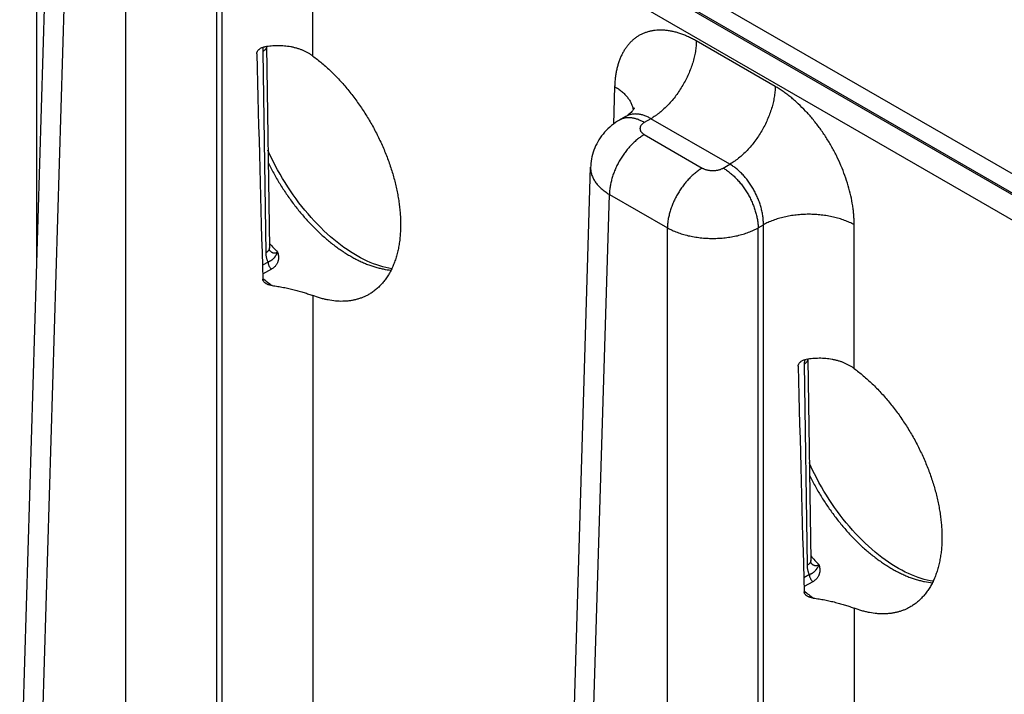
# Model space of a CAD drawing. Header units: inches. Extents: x 0 to 34, y 0 to 22.
# Tile 87 of 116: x 24.4 to 25.6, y 18.2 to 19. Entities that reach past the tile are written whole.
import ezdxf

# ---------------------------------------------------------------- set-up
doc = ezdxf.new("R2010")
doc.units = ezdxf.units.IN
doc.header["$LTSCALE"] = 1.87
doc.header["$MEASUREMENT"] = 0
doc.layers.get('0').update_dxf_attribs({"linetype": 'CONTINUOUS'})

msp = doc.modelspace()

# ---------------------------------------------------------------- linework, layer by layer
at = {"color": 7, "linetype": 'CONTINUOUS'}
for p, q in [((29.6694, 16.4585), (24.4381, 19.4789)), ((24.4246, 18.7215), (24.4246, 19.4559)), ((29.6559, 16.4354), (24.4246, 19.4559)), ((24.4037, 18.0283), (24.4396, 19.2158)), ((24.4265, 17.9962), (24.4624, 19.1828)), ((24.5328, 17.9348), (24.5328, 19.1422)), ((24.6431, 17.9348), (24.6431, 19.1422)), ((24.6495, 17.9385), (24.6495, 19.1459)), ((24.7598, 18.9712), (24.7598, 19.1459)), ((25.6314, 18.7917), (25.2088, 19.0357)), ((25.6672, 18.7947), (25.2431, 19.0396)), ((24.6992, 18.9819), (24.6989, 18.9765)), ((24.7033, 18.9826), (24.7033, 18.9827)), ((24.7033, 18.9826), (24.707, 18.7382)), ((25.3215, 18.9342), (25.2256, 18.9895)), ((24.6989, 18.9765), (24.7026, 18.7321)), ((25.1264, 18.9342), (25.125, 18.8886)), ((25.14, 18.8978), (25.1324, 18.8934)), ((25.1705, 18.8951), (25.1624, 18.8905)), ((25.2663, 18.8398), (25.1705, 18.8951)), ((25.1624, 18.8758), (25.2328, 18.8351)), ((25.2583, 18.8351), (25.2663, 18.8398)), ((25.0613, 17.6486), (25.0972, 18.8361)), ((25.0841, 17.6165), (25.12, 18.8031)), ((25.12, 18.8031), (25.1904, 18.7625)), ((25.3007, 18.7625), (25.3071, 18.7662)), ((25.3071, 17.5588), (25.3071, 18.7662)), ((25.4174, 18.5915), (25.4174, 18.7662)), ((25.1904, 17.5551), (25.1904, 18.7625)), ((25.3007, 17.5551), (25.3007, 18.7625)), ((24.7053, 18.7209), (24.6985, 18.7171)), ((24.7095, 18.7123), (24.6988, 18.7063)), ((24.7598, 18.6802), (24.7598, 17.9385)), ((25.3568, 18.6022), (25.3565, 18.5968)), ((25.3609, 18.6029), (25.3609, 18.603)), ((25.3609, 18.6029), (25.3646, 18.3585)), ((25.3565, 18.5968), (25.3602, 18.3524)), ((25.3629, 18.3412), (25.3561, 18.3374)), ((25.3671, 18.3326), (25.3564, 18.3266)), ((25.4174, 18.3005), (25.4174, 17.5588))]:
    msp.add_line(p, q, dxfattribs=at)
for points in [[(25.1501, 18.9081), (25.1501, 18.9081), (25.1501, 18.908), (25.15, 18.9079), (25.1499, 18.9076), (25.1497, 18.9072), (25.1494, 18.9068), (25.1491, 18.9062), (25.1486, 18.9055), (25.148, 18.9047), (25.1473, 18.9038), (25.1464, 18.9028), (25.1454, 18.9018), (25.1443, 18.9008), (25.143, 18.8998), (25.1415, 18.8987), (25.14, 18.8978)], [(25.1324, 18.8934), (25.13, 18.892), (25.1274, 18.8903), (25.125, 18.8886), (25.1226, 18.8867), (25.1204, 18.8848), (25.1182, 18.8828), (25.1161, 18.8807), (25.1142, 18.8786), (25.1123, 18.8764), (25.1106, 18.8742), (25.1089, 18.8718), (25.1073, 18.8695), (25.1059, 18.8671), (25.1046, 18.8646), (25.1033, 18.8621), (25.1022, 18.8595), (25.1012, 18.8569), (25.1003, 18.8543), (25.0995, 18.8516), (25.0988, 18.8489), (25.0983, 18.8462), (25.0978, 18.8435), (25.0975, 18.8408), (25.0973, 18.838), (25.0972, 18.8361)], [(24.8557, 18.7129), (24.8522, 18.7134), (24.8486, 18.7142), (24.8448, 18.7151), (24.8411, 18.7162), (24.8373, 18.7175), (24.8334, 18.7189), (24.8295, 18.7205), (24.8256, 18.7222), (24.8216, 18.7241), (24.8176, 18.7262), (24.8136, 18.7284), (24.8096, 18.7308), (24.8055, 18.7333), (24.8015, 18.736), (24.7974, 18.7388), (24.7934, 18.7418), (24.7893, 18.745), (24.7853, 18.7483), (24.7812, 18.7517), (24.7772, 18.7553), (24.7732, 18.759), (24.7693, 18.7628), (24.7654, 18.7668), (24.7615, 18.7709), (24.7577, 18.7751), (24.7539, 18.7794), (24.7502, 18.7838), (24.7465, 18.7883), (24.7429, 18.7929), (24.7394, 18.7977), (24.7359, 18.8025), (24.7326, 18.8074), (24.7293, 18.8123), (24.7261, 18.8174), (24.723, 18.8225), (24.7199, 18.8276), (24.717, 18.8328), (24.7142, 18.8381), (24.7115, 18.8434), (24.7089, 18.8487), (24.7064, 18.8541), (24.7052, 18.8567)], [(24.7076, 18.7344), (24.7076, 18.7344), (24.7076, 18.7344), (24.7076, 18.7345), (24.7075, 18.7346), (24.7074, 18.7348), (24.7074, 18.735), (24.7073, 18.7353), (24.7072, 18.7357), (24.7071, 18.7361), (24.7071, 18.7366), (24.707, 18.7371), (24.707, 18.7377), (24.707, 18.7382)], [(25.5133, 18.3332), (25.5098, 18.3337), (25.5062, 18.3345), (25.5025, 18.3354), (25.4987, 18.3365), (25.4949, 18.3378), (25.491, 18.3392), (25.4871, 18.3408), (25.4832, 18.3425), (25.4792, 18.3444), (25.4752, 18.3465), (25.4712, 18.3487), (25.4672, 18.3511), (25.4631, 18.3536), (25.4591, 18.3563), (25.455, 18.3592), (25.451, 18.3621), (25.4469, 18.3653), (25.4429, 18.3686), (25.4388, 18.372), (25.4348, 18.3756), (25.4308, 18.3793), (25.4269, 18.3831), (25.423, 18.3871), (25.4191, 18.3912), (25.4153, 18.3954), (25.4115, 18.3997), (25.4078, 18.4041), (25.4041, 18.4086), (25.4005, 18.4133), (25.397, 18.418), (25.3936, 18.4228), (25.3902, 18.4277), (25.3869, 18.4326), (25.3837, 18.4377), (25.3806, 18.4428), (25.3776, 18.4479), (25.3746, 18.4531), (25.3718, 18.4584), (25.3691, 18.4637), (25.3665, 18.469), (25.364, 18.4744), (25.3628, 18.477)], [(25.3652, 18.3547), (25.3652, 18.3547), (25.3652, 18.3547), (25.3652, 18.3548), (25.3651, 18.3549), (25.3651, 18.3551), (25.365, 18.3553), (25.3649, 18.3556), (25.3648, 18.356), (25.3648, 18.3564), (25.3647, 18.3569), (25.3646, 18.3574), (25.3646, 18.358), (25.3646, 18.3585)]]:
    msp.add_lwpolyline(points, dxfattribs=at)
for centre, radius, start, end in [((24.8995, 18.9194), 0.2608, 222.399, 225.5896), ((24.7156, 18.7429), 0.0116, 224.7124, 226.2044), ((24.7153, 18.7426), 0.0112, 226.2105, 226.9264), ((24.8335, 18.8635), 0.2109, 230.3648, 234.2444), ((25.5571, 18.5397), 0.2608, 222.399, 225.5896), ((25.3732, 18.3632), 0.0116, 224.7124, 226.2044), ((25.3729, 18.3629), 0.0112, 226.2105, 226.9264), ((25.4911, 18.4838), 0.2109, 230.3648, 234.2444)]:
    msp.add_arc(centre, radius, start, end, dxfattribs=at)
for centre in [(24.7046, 21.0847), (25.3622, 20.705)]:
    msp.add_ellipse(centre, major_axis=(-0.0556, 3.6807), ratio=0.014852, start_param=-4.101894, end_param=-4.007786, dxfattribs=at)
for points, knots in [([(25.2256, 18.9895), (25.2241, 18.9904), (25.2209, 18.9921), (25.2162, 18.9945), (25.2115, 18.9965), (25.2068, 18.9983), (25.2022, 18.9998), (25.1976, 19.001), (25.193, 19.0018), (25.1886, 19.0024), (25.1842, 19.0027), (25.1799, 19.0027), (25.1757, 19.0024), (25.1717, 19.0018), (25.1677, 19.0009), (25.1639, 18.9997), (25.1602, 18.9983), (25.1567, 18.9965), (25.1533, 18.9944), (25.1502, 18.9921), (25.1471, 18.9894), (25.1443, 18.9866), (25.1416, 18.9834), (25.1392, 18.98), (25.1369, 18.9764), (25.1349, 18.9725), (25.133, 18.9684), (25.1314, 18.9641), (25.13, 18.9595), (25.1288, 18.9548), (25.1279, 18.9499), (25.1271, 18.9448), (25.1266, 18.9395), (25.1264, 18.936), (25.1264, 18.9342)], [0, 0, 0, 0, 0.037314, 0.073712, 0.109185, 0.143732, 0.177362, 0.210095, 0.241959, 0.272994, 0.303251, 0.332794, 0.361698, 0.390047, 0.41794, 0.44548, 0.472782, 0.499963, 0.527144, 0.554448, 0.581991, 0.609887, 0.638241, 0.667149, 0.696698, 0.726961, 0.758002, 0.789873, 0.822611, 0.856248, 0.890801, 0.926279, 0.962681, 1, 1, 1, 1]), ([(24.6917, 18.974), (24.6917, 18.9743), (24.6917, 18.9748), (24.6919, 18.9756), (24.6922, 18.9763), (24.6927, 18.9773), (24.6933, 18.9782), (24.6941, 18.979), (24.695, 18.9798), (24.6962, 18.9807), (24.6978, 18.9815), (24.6995, 18.982), (24.7007, 18.9823), (24.7013, 18.9824)], [0, 0, 0, 0, 0.055538, 0.112157, 0.170012, 0.229133, 0.350754, 0.413178, 0.476455, 0.604971, 0.735513, 0.867371, 1, 1, 1, 1]), ([(24.7033, 18.9826), (24.7033, 18.9825), (24.7033, 18.9822), (24.7033, 18.9818), (24.7032, 18.9814), (24.703, 18.9808), (24.7027, 18.9801), (24.7022, 18.9793), (24.7016, 18.9785), (24.7008, 18.9778), (24.6999, 18.9771), (24.6993, 18.9767), (24.6989, 18.9765)], [0, 0, 0, 0, 0.053428, 0.107132, 0.16138, 0.216429, 0.329766, 0.448848, 0.574857, 0.708542, 0.850254, 1, 1, 1, 1]), ([(24.7598, 18.9712), (24.7588, 18.9719), (24.7569, 18.9733), (24.7538, 18.9751), (24.7506, 18.9768), (24.7473, 18.9783), (24.7438, 18.9796), (24.7403, 18.9807), (24.7366, 18.9816), (24.7316, 18.9827), (24.7252, 18.9835), (24.7173, 18.9838), (24.7093, 18.9834), (24.704, 18.9828), (24.7013, 18.9824)], [0, 0, 0, 0, 0.057877, 0.11633, 0.175402, 0.235126, 0.295526, 0.356614, 0.418391, 0.480847, 0.607664, 0.736798, 0.86778, 1, 1, 1, 1]), ([(25.2256, 18.9895), (25.2256, 18.9874), (25.2253, 18.9831), (25.2245, 18.9765), (25.2231, 18.9697), (25.2212, 18.9628), (25.2189, 18.9559), (25.2161, 18.9491), (25.2128, 18.9423), (25.2092, 18.9357), (25.2052, 18.9293), (25.2009, 18.9231), (25.1963, 18.9173), (25.1915, 18.9119), (25.1864, 18.9069), (25.1821, 18.9032), (25.1785, 18.9004), (25.175, 18.8979), (25.1723, 18.8962), (25.1705, 18.8951)], [0, 0, 0, 0, 0.056204, 0.114844, 0.175677, 0.238406, 0.302692, 0.368164, 0.434427, 0.501069, 0.567675, 0.633826, 0.699114, 0.763148, 0.825562, 0.886023, 0.915434, 0.944253, 1, 1, 1, 1]), ([(24.7598, 18.9712), (24.7616, 18.9699), (24.7654, 18.967), (24.7709, 18.9625), (24.7764, 18.9577), (24.7836, 18.951), (24.7906, 18.9438), (24.7974, 18.9363), (24.8024, 18.9304), (24.8072, 18.9243), (24.8119, 18.918), (24.8165, 18.9116), (24.821, 18.905), (24.8252, 18.8983), (24.8293, 18.8915), (24.8333, 18.8845), (24.837, 18.8774), (24.8405, 18.8703), (24.8439, 18.8631), (24.847, 18.8558), (24.8499, 18.8485), (24.8526, 18.8411), (24.8551, 18.8338), (24.8573, 18.8265), (24.8593, 18.8191), (24.861, 18.8119), (24.8625, 18.8046), (24.8638, 18.7974), (24.8648, 18.7904), (24.8656, 18.7833), (24.8661, 18.7765), (24.8663, 18.7697), (24.8663, 18.7652), (24.8663, 18.763)], [0, 0, 0, 0, 0.028955, 0.058428, 0.088393, 0.118822, 0.180938, 0.212565, 0.244516, 0.276752, 0.30923, 0.341909, 0.374748, 0.407703, 0.440732, 0.47379, 0.506833, 0.539817, 0.572697, 0.605433, 0.63798, 0.670299, 0.702347, 0.734082, 0.765466, 0.79646, 0.827032, 0.857153, 0.886791, 0.915921, 0.944514, 0.972548, 1, 1, 1, 1]), ([(25.1264, 18.9342), (25.128, 18.9333), (25.1309, 18.9313), (25.1351, 18.9281), (25.1388, 18.9248), (25.1419, 18.9212), (25.1441, 18.9181), (25.1456, 18.9156), (25.1466, 18.9137), (25.1474, 18.9117), (25.148, 18.9098), (25.1486, 18.9079), (25.1488, 18.9065), (25.1489, 18.9059)], [0, 0, 0, 0, 0.146512, 0.286392, 0.419591, 0.546273, 0.666836, 0.725047, 0.782, 0.837822, 0.892655, 0.946657, 1, 1, 1, 1]), ([(25.3215, 18.9342), (25.3215, 18.9321), (25.3212, 18.9277), (25.3203, 18.9211), (25.3189, 18.9144), (25.3171, 18.9075), (25.3147, 18.9006), (25.3119, 18.8937), (25.3087, 18.8869), (25.3051, 18.8803), (25.3011, 18.8739), (25.2968, 18.8678), (25.2922, 18.862), (25.2873, 18.8566), (25.2823, 18.8516), (25.2779, 18.8478), (25.2744, 18.8451), (25.2709, 18.8426), (25.2682, 18.8408), (25.2663, 18.8398)], [0, 0, 0, 0, 0.056204, 0.114844, 0.175677, 0.238406, 0.302692, 0.368164, 0.434427, 0.501069, 0.567675, 0.633826, 0.699114, 0.763148, 0.825562, 0.886023, 0.915434, 0.944253, 1, 1, 1, 1]), ([(25.4174, 18.7662), (25.4174, 18.7681), (25.4173, 18.7719), (25.4169, 18.7776), (25.4164, 18.7834), (25.4153, 18.7914), (25.4134, 18.8015), (25.4102, 18.8138), (25.4062, 18.8261), (25.4014, 18.8383), (25.3958, 18.8504), (25.3895, 18.8622), (25.3826, 18.8736), (25.375, 18.8845), (25.367, 18.8948), (25.3585, 18.9044), (25.351, 18.9118), (25.3449, 18.9173), (25.3403, 18.9212), (25.3357, 18.9248), (25.331, 18.9282), (25.3263, 18.9313), (25.3231, 18.9333), (25.3215, 18.9342)], [0, 0, 0, 0, 0.027978, 0.056572, 0.085757, 0.115506, 0.176553, 0.23943, 0.303801, 0.369301, 0.43554, 0.502116, 0.568618, 0.634638, 0.699776, 0.763649, 0.825903, 0.856325, 0.886225, 0.91557, 0.944331, 0.972481, 1, 1, 1, 1]), ([(25.1705, 18.8951), (25.1691, 18.8959), (25.1671, 18.897), (25.1643, 18.8982), (25.1622, 18.899), (25.1601, 18.8996), (25.1581, 18.9001), (25.1561, 18.9005), (25.1541, 18.9007), (25.1522, 18.9008), (25.1503, 18.9008), (25.1484, 18.9006), (25.1466, 18.9003), (25.1449, 18.8999), (25.1432, 18.8993), (25.1415, 18.8987), (25.1405, 18.8981), (25.14, 18.8978)], [0, 0, 0, 0, 0.14636, 0.216859, 0.285561, 0.352491, 0.417692, 0.481232, 0.543197, 0.603699, 0.662869, 0.720865, 0.777862, 0.834055, 0.889659, 0.944896, 1, 1, 1, 1]), ([(25.1624, 18.8905), (25.1611, 18.8913), (25.159, 18.8923), (25.1562, 18.8935), (25.1535, 18.8946), (25.1508, 18.8954), (25.1482, 18.8959), (25.1462, 18.8961), (25.1443, 18.8963), (25.1424, 18.8963), (25.1406, 18.8961), (25.1389, 18.8958), (25.1371, 18.8954), (25.1355, 18.8949), (25.1339, 18.8943), (25.1329, 18.8937), (25.1324, 18.8934)], [0, 0, 0, 0, 0.148542, 0.219948, 0.289419, 0.422584, 0.48642, 0.548508, 0.608953, 0.667884, 0.725457, 0.781852, 0.837272, 0.891941, 0.9461, 1, 1, 1, 1]), ([(25.1624, 18.8905), (25.162, 18.8902), (25.1612, 18.8897), (25.1602, 18.8889), (25.1594, 18.8882), (25.1589, 18.8876), (25.1584, 18.887), (25.1579, 18.8862), (25.1575, 18.8853), (25.1573, 18.8847), (25.1572, 18.8841), (25.1572, 18.8836), (25.1571, 18.8831), (25.1572, 18.8826), (25.1572, 18.8821), (25.1573, 18.8816), (25.1575, 18.8809), (25.1579, 18.8801), (25.1584, 18.8793), (25.1589, 18.8787), (25.1594, 18.8781), (25.1602, 18.8773), (25.1612, 18.8765), (25.162, 18.876), (25.1624, 18.8758)], [0, 0, 0, 0, 0.074282, 0.144711, 0.211306, 0.243231, 0.274281, 0.333946, 0.390901, 0.418618, 0.445958, 0.473044, 0.5, 0.526956, 0.554042, 0.581382, 0.609099, 0.666054, 0.725719, 0.756769, 0.788694, 0.855289, 0.925718, 1, 1, 1, 1]), ([(25.1624, 18.8758), (25.161, 18.875), (25.1582, 18.8732), (25.1541, 18.8701), (25.1502, 18.8667), (25.1463, 18.8629), (25.1426, 18.8587), (25.139, 18.8542), (25.1357, 18.8495), (25.1326, 18.8446), (25.1298, 18.8395), (25.1274, 18.8343), (25.1252, 18.829), (25.1234, 18.8237), (25.122, 18.8184), (25.1209, 18.8132), (25.1202, 18.8081), (25.12, 18.8048), (25.12, 18.8031)], [0, 0, 0, 0, 0.055747, 0.113969, 0.17443, 0.236844, 0.300879, 0.366168, 0.43232, 0.498926, 0.565569, 0.631832, 0.697305, 0.761592, 0.824321, 0.885155, 0.943796, 1, 1, 1, 1]), ([(24.7054, 18.8418), (24.7076, 18.8374), (24.7121, 18.8287), (24.7182, 18.8182), (24.7234, 18.81), (24.7288, 18.8019), (24.7358, 18.7921), (24.7432, 18.7827), (24.7494, 18.7755), (24.7556, 18.7685), (24.7621, 18.7619), (24.7687, 18.7556), (24.7737, 18.7511), (24.7787, 18.7468), (24.7838, 18.7428), (24.7889, 18.7389), (24.7941, 18.7353), (24.7992, 18.7319), (24.8044, 18.7287), (24.8096, 18.7258), (24.8147, 18.7231), (24.8199, 18.7207), (24.825, 18.7185), (24.8301, 18.7166), (24.8352, 18.715), (24.8401, 18.7136), (24.8467, 18.7121), (24.8515, 18.7114), (24.8548, 18.7111)], [0, 0, 0, 0, 0.070838, 0.141859, 0.177341, 0.212749, 0.283179, 0.352842, 0.387294, 0.421443, 0.488683, 0.521713, 0.554307, 0.586435, 0.618069, 0.649184, 0.679757, 0.709768, 0.739197, 0.76803, 0.796256, 0.823866, 0.850854, 0.877221, 0.90297, 0.928108, 0.952649, 1, 1, 1, 1]), ([(25.3071, 18.7662), (25.3071, 18.7678), (25.307, 18.7712), (25.3065, 18.7764), (25.3056, 18.7817), (25.3043, 18.7871), (25.3027, 18.7925), (25.3007, 18.7978), (25.2983, 18.8031), (25.2956, 18.8083), (25.2927, 18.8133), (25.2895, 18.8181), (25.286, 18.8226), (25.2824, 18.8268), (25.2785, 18.8306), (25.2746, 18.8341), (25.2705, 18.8372), (25.2677, 18.839), (25.2663, 18.8398)], [0, 0, 0, 0, 0.057025, 0.116321, 0.177647, 0.240717, 0.305201, 0.370741, 0.436955, 0.503451, 0.569827, 0.635685, 0.700637, 0.764314, 0.826372, 0.886503, 0.944448, 1, 1, 1, 1]), ([(25.0972, 18.8361), (25.0972, 18.8354), (25.0972, 18.8339), (25.0974, 18.8316), (25.0978, 18.8293), (25.0984, 18.8271), (25.0993, 18.8249), (25.1003, 18.8227), (25.1015, 18.8205), (25.1028, 18.8184), (25.1044, 18.8163), (25.1067, 18.8135), (25.1094, 18.8108), (25.1124, 18.8084), (25.1156, 18.8059), (25.1182, 18.8042), (25.12, 18.8031)], [0, 0, 0, 0, 0.05373, 0.107707, 0.162195, 0.217445, 0.273689, 0.33114, 0.389983, 0.450379, 0.512462, 0.576337, 0.709708, 0.779346, 0.850956, 1, 1, 1, 1]), ([(25.2328, 18.8351), (25.2314, 18.8343), (25.2286, 18.8325), (25.2246, 18.8295), (25.2206, 18.826), (25.2167, 18.8222), (25.213, 18.818), (25.2094, 18.8136), (25.2061, 18.8089), (25.203, 18.8039), (25.2003, 18.7988), (25.1978, 18.7936), (25.1956, 18.7883), (25.1938, 18.783), (25.1924, 18.7777), (25.1913, 18.7725), (25.1906, 18.7675), (25.1904, 18.7641), (25.1904, 18.7625)], [0, 0, 0, 0, 0.055747, 0.113969, 0.17443, 0.236844, 0.300879, 0.366168, 0.43232, 0.498926, 0.565569, 0.631832, 0.697305, 0.761592, 0.824321, 0.885155, 0.943796, 1, 1, 1, 1]), ([(25.2328, 18.8351), (25.2333, 18.8349), (25.2342, 18.8344), (25.2356, 18.8338), (25.2371, 18.8333), (25.2387, 18.8328), (25.2403, 18.8325), (25.2421, 18.8323), (25.2438, 18.8321), (25.2456, 18.8321), (25.2473, 18.8321), (25.2491, 18.8323), (25.2508, 18.8325), (25.2524, 18.8328), (25.254, 18.8333), (25.2555, 18.8338), (25.257, 18.8344), (25.2579, 18.8349), (25.2583, 18.8351)], [0, 0, 0, 0, 0.055839, 0.11418, 0.174783, 0.237353, 0.301548, 0.366992, 0.433282, 0.5, 0.566718, 0.633008, 0.698452, 0.762647, 0.825217, 0.88582, 0.944161, 1, 1, 1, 1]), ([(25.2583, 18.8351), (25.2597, 18.8343), (25.2625, 18.8325), (25.2666, 18.8295), (25.2705, 18.826), (25.2744, 18.8222), (25.2781, 18.818), (25.2817, 18.8136), (25.285, 18.8089), (25.2881, 18.8039), (25.2909, 18.7988), (25.2933, 18.7936), (25.2955, 18.7883), (25.2973, 18.783), (25.2987, 18.7777), (25.2998, 18.7725), (25.3005, 18.7675), (25.3007, 18.7641), (25.3007, 18.7625)], [0, 0, 0, 0, 0.055747, 0.113969, 0.17443, 0.236844, 0.300879, 0.366168, 0.43232, 0.498926, 0.565569, 0.631832, 0.697305, 0.761592, 0.824321, 0.885155, 0.943796, 1, 1, 1, 1]), ([(25.4174, 18.7662), (25.4165, 18.7667), (25.4146, 18.7677), (25.4117, 18.7691), (25.4087, 18.7704), (25.4045, 18.772), (25.3989, 18.7739), (25.392, 18.7757), (25.3848, 18.7771), (25.3774, 18.7781), (25.3699, 18.7788), (25.3622, 18.779), (25.3546, 18.7788), (25.347, 18.7781), (25.3396, 18.7771), (25.3324, 18.7757), (25.3255, 18.7739), (25.32, 18.772), (25.3158, 18.7704), (25.3128, 18.7691), (25.3099, 18.7677), (25.308, 18.7667), (25.3071, 18.7662)], [0, 0, 0, 0, 0.027447, 0.055573, 0.084353, 0.113757, 0.174287, 0.236862, 0.301125, 0.366684, 0.43312, 0.5, 0.56688, 0.633316, 0.698875, 0.763138, 0.825713, 0.886243, 0.915647, 0.944427, 0.972553, 1, 1, 1, 1]), ([(24.8663, 18.763), (24.8663, 18.7606), (24.8661, 18.756), (24.8655, 18.7491), (24.8646, 18.7424), (24.8634, 18.736), (24.8619, 18.7298), (24.8601, 18.7238), (24.858, 18.7181), (24.8557, 18.7127), (24.853, 18.7076), (24.8501, 18.7029), (24.847, 18.6984), (24.8435, 18.6943), (24.8398, 18.6905), (24.8359, 18.6871), (24.8324, 18.6845), (24.8296, 18.6826), (24.8281, 18.6818), (24.8273, 18.6814)], [0, 0, 0, 0, 0.074806, 0.14776, 0.218849, 0.288076, 0.355458, 0.421024, 0.484823, 0.546924, 0.607422, 0.666454, 0.72418, 0.780775, 0.836434, 0.891369, 0.945806, 0.97292, 1, 1, 1, 1]), ([(25.1904, 18.7625), (25.1923, 18.7615), (25.1951, 18.76), (25.1991, 18.7583), (25.2033, 18.7566), (25.2088, 18.7547), (25.2158, 18.7529), (25.223, 18.7515), (25.2304, 18.7504), (25.2379, 18.7498), (25.2456, 18.7496), (25.2532, 18.7498), (25.2607, 18.7504), (25.2682, 18.7515), (25.2754, 18.7529), (25.2823, 18.7547), (25.2878, 18.7566), (25.292, 18.7583), (25.296, 18.76), (25.2989, 18.7615), (25.3007, 18.7625)], [0, 0, 0, 0, 0.055627, 0.084429, 0.11385, 0.174397, 0.236972, 0.30122, 0.366753, 0.433157, 0.499999, 0.566842, 0.633246, 0.698779, 0.763027, 0.825602, 0.88615, 0.91557, 0.944373, 1, 1, 1, 1]), ([(24.707, 18.7382), (24.707, 18.7381), (24.707, 18.7378), (24.7069, 18.7374), (24.7068, 18.737), (24.7067, 18.7364), (24.7064, 18.7357), (24.7059, 18.7349), (24.7052, 18.7341), (24.7045, 18.7334), (24.7036, 18.7327), (24.7029, 18.7323), (24.7026, 18.7321)], [0, 0, 0, 0, 0.053428, 0.107132, 0.16138, 0.216429, 0.329766, 0.448848, 0.574857, 0.708542, 0.850254, 1, 1, 1, 1]), ([(24.7026, 18.7321), (24.7026, 18.7316), (24.7026, 18.7305), (24.7028, 18.7289), (24.703, 18.7274), (24.7033, 18.726), (24.7037, 18.7246), (24.7041, 18.7233), (24.7046, 18.722), (24.7051, 18.7213), (24.7053, 18.7209)], [0, 0, 0, 0, 0.138684, 0.2735, 0.404365, 0.531241, 0.654137, 0.773123, 0.888339, 1, 1, 1, 1]), ([(24.717, 18.7331), (24.7169, 18.733), (24.7168, 18.7328), (24.7167, 18.7325), (24.7165, 18.7322), (24.7164, 18.7319), (24.7162, 18.7315), (24.716, 18.7312), (24.7158, 18.7308), (24.7156, 18.7304), (24.7153, 18.7299), (24.715, 18.7295), (24.7148, 18.729), (24.7145, 18.7286), (24.7142, 18.7282), (24.7139, 18.7277), (24.7137, 18.7273), (24.7134, 18.7269), (24.7131, 18.7265), (24.7128, 18.7262), (24.7124, 18.7257), (24.7118, 18.725), (24.7111, 18.7243), (24.7104, 18.7237), (24.7095, 18.723), (24.7088, 18.7225), (24.7081, 18.7221), (24.7076, 18.7218), (24.707, 18.7216), (24.7063, 18.7212), (24.7057, 18.721), (24.7053, 18.7209)], [0, 0, 0, 0, 0.018632, 0.03696, 0.054996, 0.072751, 0.107448, 0.124401, 0.141098, 0.173757, 0.2055, 0.236422, 0.26662, 0.296188, 0.325218, 0.353801, 0.38204, 0.41005, 0.437915, 0.465702, 0.493507, 0.549533, 0.606601, 0.665321, 0.726212, 0.789761, 0.822664, 0.856381, 0.890947, 0.926389, 1, 1, 1, 1]), ([(24.7077, 18.7344), (24.708, 18.7341), (24.7086, 18.7336), (24.7095, 18.733), (24.7103, 18.7326), (24.7108, 18.7324), (24.7114, 18.7322), (24.712, 18.7321), (24.7126, 18.732), (24.7132, 18.732), (24.7139, 18.7321), (24.7147, 18.7322), (24.7158, 18.7325), (24.7166, 18.7329), (24.717, 18.7331)], [0, 0, 0, 0, 0.127047, 0.250641, 0.311493, 0.371896, 0.432058, 0.492184, 0.552523, 0.613311, 0.6748, 0.737229, 0.865629, 1, 1, 1, 1]), ([(24.717, 18.7331), (24.7171, 18.7326), (24.7173, 18.7318), (24.7176, 18.7308), (24.7177, 18.73), (24.7178, 18.7292), (24.7179, 18.7285), (24.718, 18.7277), (24.718, 18.7267), (24.718, 18.7255), (24.7179, 18.724), (24.7176, 18.7226), (24.7172, 18.7212), (24.7167, 18.7199), (24.716, 18.7186), (24.7152, 18.7174), (24.7143, 18.7162), (24.7133, 18.7151), (24.7121, 18.7141), (24.7108, 18.7131), (24.7099, 18.7125), (24.7095, 18.7123)], [0, 0, 0, 0, 0.066748, 0.099584, 0.132056, 0.164171, 0.195944, 0.227389, 0.258525, 0.319953, 0.380459, 0.4403, 0.499769, 0.559185, 0.618879, 0.679184, 0.740422, 0.802889, 0.866842, 0.932494, 1, 1, 1, 1]), ([(24.7053, 18.7209), (24.7053, 18.7205), (24.7053, 18.7197), (24.7056, 18.7186), (24.7059, 18.7174), (24.7064, 18.7163), (24.7071, 18.7151), (24.7078, 18.7141), (24.7086, 18.7131), (24.7092, 18.7125), (24.7095, 18.7123)], [0, 0, 0, 0, 0.112777, 0.232977, 0.358946, 0.48867, 0.619917, 0.750373, 0.877767, 1, 1, 1, 1]), ([(24.7017, 18.6955), (24.7015, 18.6956), (24.7012, 18.6959), (24.7005, 18.6966), (24.6999, 18.6973), (24.6995, 18.6981), (24.6992, 18.6987), (24.6991, 18.6994), (24.699, 18.6998), (24.699, 18.7)], [0, 0, 0, 0, 0.131863, 0.26152, 0.513907, 0.637217, 0.758936, 0.879616, 1, 1, 1, 1]), ([(24.7103, 18.6924), (24.7099, 18.6924), (24.7091, 18.6926), (24.708, 18.6928), (24.7068, 18.6931), (24.7057, 18.6934), (24.7046, 18.6938), (24.7036, 18.6943), (24.7026, 18.6948), (24.702, 18.6953), (24.7017, 18.6955)], [0, 0, 0, 0, 0.128537, 0.256776, 0.384381, 0.510994, 0.636242, 0.759742, 0.881112, 1, 1, 1, 1]), ([(24.7103, 18.6924), (24.7126, 18.6921), (24.7171, 18.6915), (24.7239, 18.6902), (24.7306, 18.6888), (24.737, 18.6873), (24.7432, 18.6856), (24.7491, 18.6839), (24.7537, 18.6824), (24.7572, 18.6811), (24.7589, 18.6805), (24.7598, 18.6802)], [0, 0, 0, 0, 0.136212, 0.27142, 0.404576, 0.534557, 0.660201, 0.780359, 0.893948, 0.947971, 1, 1, 1, 1]), ([(24.8273, 18.6814), (24.8262, 18.6807), (24.8238, 18.6795), (24.8202, 18.6779), (24.8164, 18.6765), (24.8125, 18.6754), (24.8086, 18.6745), (24.8045, 18.6738), (24.8003, 18.6734), (24.7961, 18.6732), (24.7917, 18.6732), (24.7858, 18.6736), (24.7798, 18.6745), (24.7737, 18.6758), (24.7675, 18.6774), (24.7628, 18.679), (24.7598, 18.6802)], [0, 0, 0, 0, 0.05683, 0.113815, 0.171109, 0.228859, 0.287207, 0.346286, 0.406223, 0.467136, 0.529133, 0.592316, 0.722533, 0.789726, 0.858353, 1, 1, 1, 1]), ([(25.3493, 18.5943), (25.3493, 18.5946), (25.3494, 18.5951), (25.3495, 18.5959), (25.3498, 18.5966), (25.3503, 18.5976), (25.3509, 18.5985), (25.3517, 18.5993), (25.3526, 18.6001), (25.3538, 18.601), (25.3554, 18.6018), (25.3571, 18.6024), (25.3583, 18.6026), (25.3589, 18.6027)], [0, 0, 0, 0, 0.055538, 0.112157, 0.170012, 0.229133, 0.350754, 0.413178, 0.476455, 0.604971, 0.735513, 0.867371, 1, 1, 1, 1]), ([(25.3609, 18.6029), (25.3609, 18.6028), (25.3609, 18.6025), (25.3609, 18.6021), (25.3608, 18.6017), (25.3606, 18.6011), (25.3603, 18.6004), (25.3598, 18.5996), (25.3592, 18.5988), (25.3584, 18.5981), (25.3575, 18.5974), (25.3569, 18.597), (25.3565, 18.5968)], [0, 0, 0, 0, 0.053428, 0.107132, 0.16138, 0.216429, 0.329766, 0.448848, 0.574857, 0.708542, 0.850254, 1, 1, 1, 1]), ([(25.4174, 18.5915), (25.4164, 18.5922), (25.4145, 18.5936), (25.4114, 18.5954), (25.4082, 18.5971), (25.4049, 18.5986), (25.4014, 18.5999), (25.3979, 18.601), (25.3942, 18.6019), (25.3892, 18.603), (25.3828, 18.6038), (25.3749, 18.6041), (25.3669, 18.6037), (25.3616, 18.6031), (25.3589, 18.6027)], [0, 0, 0, 0, 0.057877, 0.11633, 0.175402, 0.235126, 0.295526, 0.356614, 0.418391, 0.480847, 0.607664, 0.736798, 0.86778, 1, 1, 1, 1]), ([(25.4174, 18.5915), (25.4193, 18.5902), (25.423, 18.5873), (25.4285, 18.5828), (25.434, 18.578), (25.4412, 18.5713), (25.4482, 18.5641), (25.455, 18.5566), (25.46, 18.5507), (25.4648, 18.5446), (25.4696, 18.5384), (25.4741, 18.5319), (25.4786, 18.5253), (25.4829, 18.5186), (25.487, 18.5118), (25.4909, 18.5048), (25.4946, 18.4977), (25.4981, 18.4906), (25.5015, 18.4834), (25.5046, 18.4761), (25.5075, 18.4688), (25.5102, 18.4615), (25.5127, 18.4541), (25.5149, 18.4468), (25.5169, 18.4394), (25.5186, 18.4322), (25.5201, 18.4249), (25.5214, 18.4178), (25.5224, 18.4107), (25.5232, 18.4037), (25.5237, 18.3968), (25.524, 18.39), (25.524, 18.3855), (25.5239, 18.3833)], [0, 0, 0, 0, 0.028955, 0.058428, 0.088393, 0.118822, 0.180938, 0.212565, 0.244516, 0.276752, 0.30923, 0.341909, 0.374748, 0.407703, 0.440732, 0.47379, 0.506833, 0.539817, 0.572697, 0.605433, 0.63798, 0.670299, 0.702347, 0.734082, 0.765466, 0.79646, 0.827032, 0.857153, 0.886791, 0.915921, 0.944514, 0.972548, 1, 1, 1, 1]), ([(25.363, 18.4621), (25.3652, 18.4577), (25.3697, 18.4491), (25.3758, 18.4385), (25.381, 18.4303), (25.3864, 18.4222), (25.3934, 18.4124), (25.4009, 18.403), (25.407, 18.3958), (25.4133, 18.3888), (25.4197, 18.3822), (25.4263, 18.3759), (25.4313, 18.3714), (25.4363, 18.3671), (25.4414, 18.3631), (25.4465, 18.3592), (25.4517, 18.3556), (25.4568, 18.3522), (25.462, 18.349), (25.4672, 18.3461), (25.4724, 18.3434), (25.4775, 18.341), (25.4826, 18.3388), (25.4877, 18.3369), (25.4928, 18.3353), (25.4978, 18.3339), (25.5043, 18.3324), (25.5092, 18.3317), (25.5124, 18.3314)], [0, 0, 0, 0, 0.070838, 0.141859, 0.177341, 0.212749, 0.283179, 0.352842, 0.387294, 0.421443, 0.488683, 0.521713, 0.554307, 0.586435, 0.618069, 0.649184, 0.679757, 0.709768, 0.739197, 0.76803, 0.796256, 0.823866, 0.850854, 0.877221, 0.90297, 0.928108, 0.952649, 1, 1, 1, 1]), ([(25.5239, 18.3833), (25.5239, 18.3809), (25.5237, 18.3763), (25.5231, 18.3694), (25.5222, 18.3627), (25.521, 18.3563), (25.5195, 18.3501), (25.5177, 18.3441), (25.5156, 18.3384), (25.5133, 18.333), (25.5107, 18.328), (25.5077, 18.3232), (25.5046, 18.3187), (25.5011, 18.3146), (25.4974, 18.3108), (25.4935, 18.3074), (25.4901, 18.3048), (25.4872, 18.303), (25.4857, 18.3021), (25.485, 18.3017)], [0, 0, 0, 0, 0.074806, 0.14776, 0.218849, 0.288076, 0.355458, 0.421024, 0.484823, 0.546924, 0.607422, 0.666454, 0.72418, 0.780775, 0.836434, 0.891369, 0.945806, 0.97292, 1, 1, 1, 1]), ([(25.3646, 18.3585), (25.3646, 18.3584), (25.3646, 18.3581), (25.3645, 18.3577), (25.3644, 18.3573), (25.3643, 18.3567), (25.364, 18.356), (25.3635, 18.3552), (25.3628, 18.3544), (25.3621, 18.3537), (25.3612, 18.353), (25.3605, 18.3526), (25.3602, 18.3524)], [0, 0, 0, 0, 0.053428, 0.107132, 0.16138, 0.216429, 0.329766, 0.448848, 0.574857, 0.708542, 0.850254, 1, 1, 1, 1]), ([(25.3602, 18.3524), (25.3602, 18.3519), (25.3602, 18.3508), (25.3604, 18.3492), (25.3606, 18.3477), (25.3609, 18.3463), (25.3613, 18.3449), (25.3617, 18.3436), (25.3623, 18.3423), (25.3627, 18.3416), (25.3629, 18.3412)], [0, 0, 0, 0, 0.138684, 0.2735, 0.404365, 0.531241, 0.654137, 0.773123, 0.888339, 1, 1, 1, 1]), ([(25.3746, 18.3534), (25.3745, 18.3533), (25.3744, 18.3531), (25.3743, 18.3528), (25.3742, 18.3526), (25.374, 18.3522), (25.3738, 18.3518), (25.3736, 18.3515), (25.3734, 18.3511), (25.3732, 18.3507), (25.3729, 18.3502), (25.3726, 18.3498), (25.3724, 18.3493), (25.3721, 18.3489), (25.3718, 18.3485), (25.3715, 18.348), (25.3713, 18.3476), (25.371, 18.3472), (25.3707, 18.3469), (25.3704, 18.3465), (25.37, 18.346), (25.3694, 18.3454), (25.3687, 18.3446), (25.368, 18.344), (25.3671, 18.3433), (25.3664, 18.3428), (25.3657, 18.3424), (25.3652, 18.3422), (25.3646, 18.3419), (25.3639, 18.3416), (25.3633, 18.3413), (25.3629, 18.3412)], [0, 0, 0, 0, 0.018632, 0.03696, 0.054996, 0.072751, 0.107448, 0.124401, 0.141098, 0.173757, 0.2055, 0.236422, 0.26662, 0.296188, 0.325218, 0.353801, 0.38204, 0.41005, 0.437915, 0.465702, 0.493507, 0.549533, 0.606601, 0.665321, 0.726212, 0.789761, 0.822664, 0.856381, 0.890947, 0.926389, 1, 1, 1, 1]), ([(25.3653, 18.3547), (25.3656, 18.3544), (25.3662, 18.3539), (25.3671, 18.3533), (25.3679, 18.3529), (25.3684, 18.3527), (25.369, 18.3526), (25.3696, 18.3524), (25.3702, 18.3524), (25.3709, 18.3523), (25.3715, 18.3524), (25.3723, 18.3525), (25.3734, 18.3528), (25.3742, 18.3532), (25.3746, 18.3534)], [0, 0, 0, 0, 0.127047, 0.250641, 0.311493, 0.371896, 0.432058, 0.492184, 0.552523, 0.613311, 0.6748, 0.737229, 0.865629, 1, 1, 1, 1]), ([(25.3746, 18.3534), (25.3747, 18.3529), (25.3749, 18.3521), (25.3752, 18.3511), (25.3753, 18.3503), (25.3754, 18.3495), (25.3755, 18.3488), (25.3756, 18.348), (25.3756, 18.347), (25.3756, 18.3458), (25.3755, 18.3443), (25.3752, 18.3429), (25.3748, 18.3415), (25.3743, 18.3402), (25.3736, 18.3389), (25.3728, 18.3377), (25.3719, 18.3365), (25.3709, 18.3354), (25.3697, 18.3344), (25.3685, 18.3334), (25.3675, 18.3329), (25.3671, 18.3326)], [0, 0, 0, 0, 0.066748, 0.099584, 0.132056, 0.164171, 0.195944, 0.227389, 0.258525, 0.319953, 0.380459, 0.4403, 0.499769, 0.559185, 0.618879, 0.679184, 0.740422, 0.802889, 0.866842, 0.932494, 1, 1, 1, 1]), ([(25.3629, 18.3412), (25.3629, 18.3408), (25.363, 18.3401), (25.3632, 18.3389), (25.3636, 18.3377), (25.3641, 18.3366), (25.3647, 18.3354), (25.3654, 18.3344), (25.3662, 18.3334), (25.3668, 18.3329), (25.3671, 18.3326)], [0, 0, 0, 0, 0.112777, 0.232977, 0.358946, 0.48867, 0.619917, 0.750373, 0.877767, 1, 1, 1, 1]), ([(25.3593, 18.3158), (25.3592, 18.3159), (25.3588, 18.3162), (25.3581, 18.3169), (25.3575, 18.3176), (25.3571, 18.3184), (25.3568, 18.319), (25.3567, 18.3197), (25.3566, 18.3201), (25.3566, 18.3203)], [0, 0, 0, 0, 0.131863, 0.26152, 0.513907, 0.637217, 0.758936, 0.879616, 1, 1, 1, 1]), ([(25.3679, 18.3127), (25.3675, 18.3128), (25.3667, 18.3129), (25.3656, 18.3131), (25.3644, 18.3134), (25.3633, 18.3137), (25.3622, 18.3141), (25.3612, 18.3146), (25.3602, 18.3152), (25.3596, 18.3156), (25.3593, 18.3158)], [0, 0, 0, 0, 0.128537, 0.256776, 0.384381, 0.510994, 0.636242, 0.759742, 0.881112, 1, 1, 1, 1]), ([(25.3679, 18.3127), (25.3702, 18.3124), (25.3748, 18.3118), (25.3815, 18.3106), (25.3882, 18.3092), (25.3946, 18.3076), (25.4008, 18.3059), (25.4067, 18.3042), (25.4113, 18.3027), (25.4148, 18.3014), (25.4165, 18.3008), (25.4174, 18.3005)], [0, 0, 0, 0, 0.136212, 0.27142, 0.404576, 0.534557, 0.660201, 0.780359, 0.893948, 0.947971, 1, 1, 1, 1]), ([(25.485, 18.3017), (25.4838, 18.301), (25.4814, 18.2998), (25.4778, 18.2982), (25.474, 18.2968), (25.4702, 18.2957), (25.4662, 18.2948), (25.4621, 18.2941), (25.4579, 18.2937), (25.4537, 18.2935), (25.4493, 18.2936), (25.4434, 18.2939), (25.4374, 18.2948), (25.4313, 18.2961), (25.4251, 18.2977), (25.4205, 18.2993), (25.4174, 18.3005)], [0, 0, 0, 0, 0.05683, 0.113815, 0.171109, 0.228859, 0.287207, 0.346286, 0.406223, 0.467136, 0.529133, 0.592316, 0.722533, 0.789726, 0.858353, 1, 1, 1, 1])]:
    msp.add_open_spline(points, degree=3, knots=knots, dxfattribs=at)

doc.saveas('drawing.dxf')
